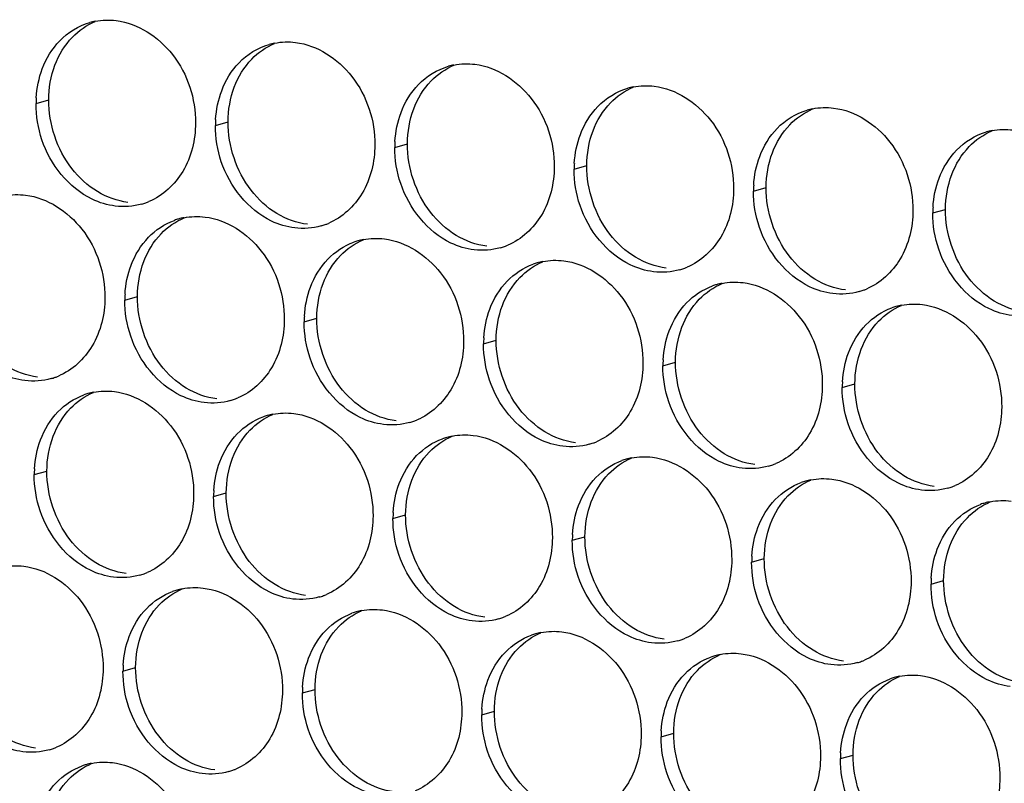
# Paper-space layout '45651_1_3' of a CAD drawing. Header units: millimetres. Extents: x -231 to 594, y 0 to 420.
# Tile 220 of 247: x 129.25 to 137.59, y 273.47 to 279.94. Entities that reach past the tile are written whole.
import ezdxf

# ---------------------------------------------------------------- set-up
doc = ezdxf.new("R2010")
doc.units = ezdxf.units.MM
doc.header["$LTSCALE"] = 32.67
doc.layers.add('02___PRT_ALL_AXES', color=7, linetype='CONTINUOUS')

psp = doc.layouts.new('45651_1_3')

# ---------------------------------------------------------------- linework, layer by layer
at = {"layer": '02___PRT_ALL_AXES', "color": 7, "linetype": 'CONTINUOUS'}
for p, q in [((129.3906, 279.2267), (129.4977, 279.2574)), ((130.9101, 279.0412), (131.0173, 279.0719)), ((132.4297, 278.8557), (132.5369, 278.8864)), ((133.9493, 278.6703), (134.0565, 278.7009)), ((135.4689, 278.4848), (135.5761, 278.5155)), ((136.9885, 278.2993), (137.0957, 278.33)), ((130.1426, 277.5615), (130.2498, 277.5922)), ((131.6622, 277.376), (131.7694, 277.4067)), ((133.1817, 277.1906), (133.2889, 277.2212)), ((134.7013, 277.0051), (134.8085, 277.0358)), ((136.2209, 276.8196), (136.3281, 276.8503)), ((129.375, 276.0818), (129.4822, 276.1125)), ((130.8946, 275.8963), (131.0018, 275.927)), ((132.4142, 275.7108), (132.5214, 275.7415)), ((133.9338, 275.5254), (134.041, 275.556)), ((135.4533, 275.3399), (135.5605, 275.3706)), ((136.9729, 275.1544), (137.0801, 275.1851)), ((130.127, 274.4166), (130.2342, 274.4473)), ((131.6466, 274.2311), (131.7538, 274.2618)), ((133.1662, 274.0457), (133.2734, 274.0763)), ((134.6858, 273.8602), (134.793, 273.8909)), ((136.2054, 273.6747), (136.3126, 273.7054))]:
    psp.add_line(p, q, dxfattribs=at)
at = {"layer": '02___PRT_ALL_AXES', "color": 3, "linetype": 'CONTINUOUS'}
for centre, radius, start, end in [((129.9974, 279.3827), 0.5519, 100.97724, 105.93831), ((131.517, 279.1972), 0.5519, 100.97724, 105.93831), ((133.0365, 279.0117), 0.5519, 100.97724, 105.93831), ((134.5561, 278.8262), 0.5519, 100.97724, 105.93831), ((130.2824, 279.2223), 0.8918, 176.51802, 179.71686), ((136.0757, 278.6407), 0.5519, 100.97724, 105.93831), ((131.802, 279.0368), 0.8918, 176.51802, 179.71686), ((137.5953, 278.4553), 0.5519, 100.97724, 105.93831), ((133.3215, 278.8513), 0.8918, 176.51802, 179.71686), ((134.8411, 278.6659), 0.8918, 176.51802, 179.71686), ((136.3607, 278.4804), 0.8918, 176.51802, 179.71686), ((130.1359, 278.9008), 0.5467, 285.94061, 289.76751), ((130.1354, 278.9021), 0.5481, 289.77289, 292.73686), ((137.8803, 278.2949), 0.8918, 176.51802, 179.71686), ((130.748, 277.7225), 0.5467, 105.94061, 109.76751), ((130.7494, 277.7175), 0.5519, 100.97724, 105.93831), ((131.6555, 278.7154), 0.5467, 285.94061, 289.76751), ((131.6549, 278.7167), 0.5481, 289.77289, 292.73686), ((132.2676, 277.537), 0.5467, 105.94061, 109.76751), ((132.269, 277.532), 0.5519, 100.97724, 105.93831), ((133.1751, 278.5299), 0.5467, 285.94061, 289.76751), ((133.1745, 278.5312), 0.5481, 289.77289, 292.73686), ((133.7886, 277.3465), 0.5519, 100.97724, 105.93831), ((133.7871, 277.3515), 0.5467, 105.94061, 109.76751), ((134.6946, 278.3444), 0.5467, 285.94061, 289.76751), ((134.6941, 278.3457), 0.5481, 289.77289, 292.73686), ((135.3067, 277.1661), 0.5467, 105.94061, 109.76751), ((135.3081, 277.161), 0.5519, 100.97724, 105.93831), ((136.2142, 278.1589), 0.5467, 285.94061, 289.76751), ((136.2137, 278.1602), 0.5481, 289.77289, 292.73686), ((131.0344, 277.5571), 0.8918, 176.51802, 179.71686), ((136.8263, 276.9806), 0.5467, 105.94061, 109.76751), ((136.8277, 276.9756), 0.5519, 100.97724, 105.93831), ((132.554, 277.3716), 0.8918, 176.51802, 179.71686), ((134.0736, 277.1861), 0.8918, 176.51802, 179.71686), ((135.5931, 277.0007), 0.8918, 176.51802, 179.71686), ((129.3683, 277.4211), 0.5467, 285.94061, 289.76751), ((129.3678, 277.4224), 0.5481, 289.77289, 292.73686), ((137.1127, 276.8152), 0.8918, 176.51802, 179.71686), ((129.9804, 276.2428), 0.5467, 105.94061, 109.76751), ((129.9818, 276.2378), 0.5519, 100.97724, 105.93831), ((130.8879, 277.2356), 0.5467, 285.94061, 289.76751), ((130.8874, 277.237), 0.5481, 289.77289, 292.73686), ((131.5, 276.0573), 0.5467, 105.94061, 109.76751), ((131.5014, 276.0523), 0.5519, 100.97724, 105.93831), ((132.407, 277.0515), 0.5481, 289.77289, 292.73686), ((132.4075, 277.0502), 0.5467, 285.94061, 289.76751), ((133.0196, 275.8718), 0.5467, 105.94061, 109.76751), ((133.021, 275.8668), 0.5519, 100.97724, 105.93831), ((133.9271, 276.8647), 0.5467, 285.94061, 289.76751), ((133.9265, 276.866), 0.5481, 289.77289, 292.73686), ((134.5392, 275.6864), 0.5467, 105.94061, 109.76751), ((134.5406, 275.6813), 0.5519, 100.97724, 105.93831), ((130.2668, 276.0774), 0.8918, 176.51802, 179.71686), ((135.4467, 276.6792), 0.5467, 285.94061, 289.76751), ((135.4461, 276.6805), 0.5481, 289.77289, 292.73686), ((136.0588, 275.5009), 0.5467, 105.94061, 109.76751), ((136.0602, 275.4959), 0.5519, 100.97724, 105.93831), ((136.9662, 276.4937), 0.5467, 285.94061, 289.76751), ((136.9657, 276.4951), 0.5481, 289.77289, 292.73686), ((131.7864, 275.8919), 0.8918, 176.51802, 179.71686), ((137.5783, 275.3154), 0.5467, 105.94061, 109.76751), ((137.5797, 275.3104), 0.5519, 100.97724, 105.93831), ((133.306, 275.7064), 0.8918, 176.51802, 179.71686), ((134.8256, 275.521), 0.8918, 176.51802, 179.71686), ((136.3452, 275.3355), 0.8918, 176.51802, 179.71686), ((130.1203, 275.7559), 0.5467, 285.94061, 289.76751), ((130.1198, 275.7573), 0.5481, 289.77289, 292.73686), ((137.8648, 275.15), 0.8918, 176.51802, 179.71686), ((130.7324, 274.5776), 0.5467, 105.94061, 109.76751), ((130.7338, 274.5726), 0.5519, 100.97724, 105.93831), ((131.6399, 275.5705), 0.5467, 285.94061, 289.76751), ((131.6394, 275.5718), 0.5481, 289.77289, 292.73686), ((132.252, 274.3921), 0.5467, 105.94061, 109.76751), ((132.2534, 274.3871), 0.5519, 100.97724, 105.93831), ((133.159, 275.3863), 0.5481, 289.77289, 292.73686), ((133.1595, 275.385), 0.5467, 285.94061, 289.76751), ((133.7716, 274.2067), 0.5467, 105.94061, 109.76751), ((133.773, 274.2016), 0.5519, 100.97724, 105.93831), ((134.6791, 275.1995), 0.5467, 285.94061, 289.76751), ((134.6786, 275.2008), 0.5481, 289.77289, 292.73686), ((135.2912, 274.0212), 0.5467, 105.94061, 109.76751), ((135.2926, 274.0161), 0.5519, 100.97724, 105.93831), ((131.0189, 274.4122), 0.8918, 176.51802, 179.71686), ((136.1987, 275.014), 0.5467, 285.94061, 289.76751), ((136.1982, 275.0154), 0.5481, 289.77289, 292.73686), ((136.8108, 273.8357), 0.5467, 105.94061, 109.76751), ((136.8122, 273.8307), 0.5519, 100.97724, 105.93831), ((132.5384, 274.2267), 0.8918, 176.51802, 179.71686), ((134.058, 274.0413), 0.8918, 176.51802, 179.71686), ((135.5776, 273.8558), 0.8918, 176.51802, 179.71686), ((129.3528, 274.2762), 0.5467, 285.94061, 289.76751), ((129.3523, 274.2776), 0.5481, 289.77289, 292.73686), ((137.0972, 273.6703), 0.8918, 176.51802, 179.71686), ((129.9649, 273.0979), 0.5467, 105.94061, 109.76751), ((129.9663, 273.0929), 0.5519, 100.97724, 105.93831), ((130.8724, 274.0908), 0.5467, 285.94061, 289.76751), ((130.8718, 274.0921), 0.5481, 289.77289, 292.73686)]:
    psp.add_arc(centre, radius, start, end, dxfattribs=at)
for points in [[(129.5911, 279.7585), (129.6601, 279.83), (129.7503, 279.8861), (129.8458, 279.9134)], [(129.8923, 279.9245), (129.9504, 279.9358), (130.011, 279.9377), (130.0698, 279.9305)], [(129.4434, 279.5213), (129.4763, 279.6085), (129.5264, 279.6915), (129.5911, 279.7585)], [(131.1107, 279.573), (131.1797, 279.6445), (131.2699, 279.7006), (131.3654, 279.7279)], [(131.4119, 279.739), (131.47, 279.7503), (131.5306, 279.7522), (131.5894, 279.745)], [(130.963, 279.3358), (130.9958, 279.423), (131.046, 279.506), (131.1107, 279.573)], [(132.9314, 279.5535), (132.9896, 279.5648), (133.0502, 279.5667), (133.109, 279.5595)], [(129.3922, 279.2764), (129.3973, 279.3597), (129.4141, 279.4433), (129.4434, 279.5213)], [(132.6303, 279.3875), (132.6993, 279.459), (132.7894, 279.5151), (132.885, 279.5424)], [(132.4826, 279.1503), (132.5154, 279.2375), (132.5656, 279.3205), (132.6303, 279.3875)], [(134.451, 279.3681), (134.5092, 279.3793), (134.5698, 279.3812), (134.6286, 279.374)], [(130.9118, 279.091), (130.9168, 279.1742), (130.9337, 279.2578), (130.963, 279.3358)], [(134.1499, 279.2021), (134.2189, 279.2735), (134.309, 279.3296), (134.4046, 279.3569)], [(129.4405, 278.9195), (129.4075, 279.0179), (129.39, 279.123), (129.3906, 279.2267)], [(132.4314, 278.9055), (132.4364, 278.9887), (132.4532, 279.0723), (132.4826, 279.1503)], [(134.0022, 278.9649), (134.035, 279.052), (134.0852, 279.1351), (134.1499, 279.2021)], [(135.6694, 279.0166), (135.7385, 279.0881), (135.8286, 279.1442), (135.9241, 279.1715)], [(135.9706, 279.1826), (136.0287, 279.1939), (136.0894, 279.1957), (136.1481, 279.1886)], [(130.9601, 278.7341), (130.927, 278.8324), (130.9096, 278.9375), (130.9101, 279.0412)], [(133.9509, 278.72), (133.956, 278.8032), (133.9728, 278.8868), (134.0022, 278.9649)], [(135.5218, 278.7794), (135.5546, 278.8665), (135.6047, 278.9496), (135.6694, 279.0166)], [(137.189, 278.8311), (137.2581, 278.9026), (137.3482, 278.9587), (137.4437, 278.986)], [(137.4902, 278.9971), (137.5483, 279.0084), (137.609, 279.0103), (137.6677, 279.0031)], [(132.4796, 278.5486), (132.4466, 278.6469), (132.4292, 278.752), (132.4297, 278.8557)], [(137.0414, 278.5939), (137.0742, 278.6811), (137.1243, 278.7641), (137.189, 278.8311)], [(135.4705, 278.5345), (135.4756, 278.6178), (135.4924, 278.7013), (135.5218, 278.7794)], [(133.9992, 278.3631), (133.9662, 278.4614), (133.9488, 278.5665), (133.9493, 278.6703)], [(136.9901, 278.3491), (136.9952, 278.4323), (137.012, 278.5159), (137.0414, 278.5939)], [(135.5188, 278.1776), (135.4858, 278.276), (135.4684, 278.3811), (135.4689, 278.4848)], [(129.1247, 278.4448), (129.1828, 278.4561), (129.2435, 278.4579), (129.3022, 278.4508)], [(130.286, 278.3751), (130.214, 278.3546), (130.1364, 278.349), (130.062, 278.358)], [(137.0384, 277.9922), (137.0054, 278.0905), (136.988, 278.1956), (136.9885, 278.2993)], [(130.3431, 278.0933), (130.404, 278.1563), (130.4807, 278.2074), (130.5631, 278.237)], [(130.6443, 278.2593), (130.7024, 278.2706), (130.7631, 278.2725), (130.8218, 278.2653)], [(131.8056, 278.1897), (131.7336, 278.1691), (131.656, 278.1635), (131.5816, 278.1726)], [(130.1955, 277.8561), (130.2283, 277.9433), (130.2784, 278.0263), (130.3431, 278.0933)], [(131.8627, 277.9078), (131.9236, 277.9708), (132.0003, 278.0219), (132.0827, 278.0515)], [(132.1639, 278.0738), (132.222, 278.0851), (132.2826, 278.087), (132.3414, 278.0798)], [(133.3252, 278.0042), (133.2532, 277.9836), (133.1755, 277.978), (133.1012, 277.9871)], [(131.7151, 277.6706), (131.7479, 277.7578), (131.798, 277.8408), (131.8627, 277.9078)], [(133.6835, 277.8884), (133.7416, 277.8996), (133.8022, 277.9015), (133.861, 277.8943)], [(130.1442, 277.6113), (130.1493, 277.6945), (130.1661, 277.7781), (130.1955, 277.8561)], [(133.3823, 277.7224), (133.4431, 277.7853), (133.5198, 277.8364), (133.6022, 277.866)], [(134.8448, 277.8187), (134.7728, 277.7981), (134.6951, 277.7925), (134.6208, 277.8016)], [(133.2346, 277.4852), (133.2674, 277.5723), (133.3176, 277.6554), (133.3823, 277.7224)], [(135.203, 277.7029), (135.2612, 277.7142), (135.3218, 277.716), (135.3806, 277.7089)], [(131.6638, 277.4258), (131.6689, 277.509), (131.6857, 277.5926), (131.7151, 277.6706)], [(134.9019, 277.5369), (134.9627, 277.5999), (135.0394, 277.6509), (135.1218, 277.6806)], [(136.3644, 277.6332), (136.2924, 277.6127), (136.2147, 277.6071), (136.1404, 277.6161)], [(130.1925, 277.2544), (130.1595, 277.3527), (130.1421, 277.4578), (130.1426, 277.5615)], [(133.1834, 277.2403), (133.1884, 277.3235), (133.2053, 277.4071), (133.2346, 277.4852)], [(134.7542, 277.2997), (134.787, 277.3868), (134.8372, 277.4699), (134.9019, 277.5369)], [(136.4215, 277.3514), (136.4823, 277.4144), (136.559, 277.4655), (136.6414, 277.4951)], [(136.7226, 277.5174), (136.7808, 277.5287), (136.8414, 277.5306), (136.9002, 277.5234)], [(131.7121, 277.0689), (131.6791, 277.1672), (131.6616, 277.2723), (131.6622, 277.376)], [(134.703, 277.0548), (134.708, 277.1381), (134.7248, 277.2216), (134.7542, 277.2997)], [(136.2738, 277.1142), (136.3066, 277.2014), (136.3568, 277.2844), (136.4215, 277.3514)], [(133.2317, 276.8834), (133.1987, 276.9817), (133.1812, 277.0868), (133.1817, 277.1906)], [(136.2225, 276.8694), (136.2276, 276.9526), (136.2444, 277.0362), (136.2738, 277.1142)], [(134.7512, 276.6979), (134.7182, 276.7963), (134.7008, 276.9014), (134.7013, 277.0051)], [(129.5185, 276.8954), (129.4465, 276.8749), (129.3688, 276.8693), (129.2945, 276.8783)], [(136.2708, 276.5125), (136.2378, 276.6108), (136.2204, 276.7159), (136.2209, 276.8196)], [(129.5756, 276.6136), (129.6364, 276.6766), (129.7131, 276.7277), (129.7955, 276.7573)], [(129.8767, 276.7796), (129.9349, 276.7909), (129.9955, 276.7928), (130.0543, 276.7856)], [(131.0381, 276.71), (130.9661, 276.6894), (130.8884, 276.6838), (130.8141, 276.6928)], [(129.4279, 276.3764), (129.4607, 276.4636), (129.5109, 276.5466), (129.5756, 276.6136)], [(131.0952, 276.4281), (131.156, 276.4911), (131.2327, 276.5422), (131.3151, 276.5718)], [(131.3963, 276.5941), (131.4544, 276.6054), (131.5151, 276.6073), (131.5738, 276.6001)], [(132.5576, 276.5245), (132.4856, 276.5039), (132.408, 276.4983), (132.3336, 276.5074)], [(129.3766, 276.1316), (129.3817, 276.2148), (129.3985, 276.2984), (129.4279, 276.3764)], [(130.9475, 276.1909), (130.9803, 276.2781), (131.0304, 276.3611), (131.0952, 276.4281)], [(132.6147, 276.2426), (132.6756, 276.3056), (132.7523, 276.3567), (132.8347, 276.3863)], [(132.9159, 276.4086), (132.974, 276.4199), (133.0347, 276.4218), (133.0934, 276.4146)], [(134.0772, 276.339), (134.0052, 276.3184), (133.9276, 276.3128), (133.8532, 276.3219)], [(132.4671, 276.0054), (132.4999, 276.0926), (132.55, 276.1757), (132.6147, 276.2426)], [(134.4355, 276.2232), (134.4936, 276.2344), (134.5542, 276.2363), (134.613, 276.2292)], [(130.8962, 275.9461), (130.9013, 276.0293), (130.9181, 276.1129), (130.9475, 276.1909)], [(134.1343, 276.0572), (134.1952, 276.1202), (134.2719, 276.1712), (134.3543, 276.2009)], [(135.5968, 276.1535), (135.5248, 276.133), (135.4471, 276.1273), (135.3728, 276.1364)], [(129.4249, 275.7746), (129.3919, 275.873), (129.3745, 275.9781), (129.375, 276.0818)], [(133.9867, 275.82), (134.0195, 275.9071), (134.0696, 275.9902), (134.1343, 276.0572)], [(135.9551, 276.0377), (136.0132, 276.049), (136.0738, 276.0509), (136.1326, 276.0437)], [(132.4158, 275.7606), (132.4209, 275.8438), (132.4377, 275.9274), (132.4671, 276.0054)], [(135.6539, 275.8717), (135.7147, 275.9347), (135.7914, 275.9858), (135.8739, 276.0154)], [(137.1164, 275.9681), (137.0444, 275.9475), (136.9667, 275.9419), (136.8924, 275.9509)], [(130.9445, 275.5892), (130.9115, 275.6875), (130.8941, 275.7926), (130.8946, 275.8963)], [(133.9354, 275.5751), (133.9405, 275.6584), (133.9573, 275.7419), (133.9867, 275.82)], [(135.5062, 275.6345), (135.5391, 275.7217), (135.5892, 275.8047), (135.6539, 275.8717)], [(137.1735, 275.6862), (137.2343, 275.7492), (137.311, 275.8003), (137.3934, 275.8299)], [(137.4747, 275.8522), (137.5328, 275.8635), (137.5934, 275.8654), (137.6522, 275.8582)], [(132.4641, 275.4037), (132.4311, 275.502), (132.4137, 275.6071), (132.4142, 275.7108)], [(135.455, 275.3897), (135.46, 275.4729), (135.4769, 275.5565), (135.5062, 275.6345)], [(137.0258, 275.449), (137.0586, 275.5362), (137.1088, 275.6192), (137.1735, 275.6862)], [(133.9837, 275.2182), (133.9507, 275.3166), (133.9332, 275.4216), (133.9338, 275.5254)], [(136.9746, 275.2042), (136.9796, 275.2874), (136.9964, 275.371), (137.0258, 275.449)], [(129.1092, 275.2999), (129.1673, 275.3112), (129.2279, 275.3131), (129.2867, 275.3059)], [(135.5033, 275.0327), (135.4703, 275.1311), (135.4528, 275.2362), (135.4533, 275.3399)], [(130.2705, 275.2303), (130.1985, 275.2097), (130.1208, 275.2041), (130.0465, 275.2131)], [(130.6288, 275.1144), (130.6869, 275.1257), (130.7475, 275.1276), (130.8063, 275.1204)], [(137.0229, 274.8473), (136.9898, 274.9456), (136.9724, 275.0507), (136.9729, 275.1544)], [(130.3276, 274.9484), (130.3884, 275.0114), (130.4651, 275.0625), (130.5475, 275.0921)], [(131.7901, 275.0448), (131.7181, 275.0242), (131.6404, 275.0186), (131.5661, 275.0277)], [(130.1799, 274.7112), (130.2127, 274.7984), (130.2629, 274.8814), (130.3276, 274.9484)], [(131.8472, 274.7629), (131.908, 274.8259), (131.9847, 274.877), (132.0671, 274.9066)], [(132.1483, 274.9289), (132.2065, 274.9402), (132.2671, 274.9421), (132.3259, 274.9349)], [(133.3097, 274.8593), (133.2377, 274.8387), (133.16, 274.8331), (133.0857, 274.8422)], [(130.1287, 274.4664), (130.1337, 274.5496), (130.1505, 274.6332), (130.1799, 274.7112)], [(131.6995, 274.5257), (131.7323, 274.6129), (131.7825, 274.6959), (131.8472, 274.7629)], [(133.3668, 274.5775), (133.4276, 274.6405), (133.5043, 274.6915), (133.5867, 274.7211)], [(133.6679, 274.7435), (133.726, 274.7547), (133.7867, 274.7566), (133.8455, 274.7495)], [(134.8292, 274.6738), (134.7572, 274.6533), (134.6796, 274.6476), (134.6052, 274.6567)], [(133.2191, 274.3403), (133.2519, 274.4274), (133.3021, 274.5105), (133.3668, 274.5775)], [(135.1875, 274.558), (135.2456, 274.5693), (135.3063, 274.5711), (135.365, 274.564)], [(131.6482, 274.2809), (131.6533, 274.3641), (131.6701, 274.4477), (131.6995, 274.5257)], [(134.8863, 274.392), (134.9472, 274.455), (135.0239, 274.5061), (135.1063, 274.5357)], [(136.3488, 274.4883), (136.2768, 274.4678), (136.1992, 274.4622), (136.1248, 274.4712)], [(130.177, 274.1095), (130.1439, 274.2078), (130.1265, 274.3129), (130.127, 274.4166)], [(134.7387, 274.1548), (134.7715, 274.242), (134.8216, 274.325), (134.8863, 274.392)], [(136.7071, 274.3725), (136.7652, 274.3838), (136.8258, 274.3857), (136.8846, 274.3785)], [(133.1678, 274.0954), (133.1729, 274.1787), (133.1897, 274.2622), (133.2191, 274.3403)], [(136.4059, 274.2065), (136.4668, 274.2695), (136.5435, 274.3206), (136.6259, 274.3502)], [(131.6965, 273.924), (131.6635, 274.0223), (131.6461, 274.1274), (131.6466, 274.2311)], [(134.6874, 273.9099), (134.6925, 273.9932), (134.7093, 274.0767), (134.7387, 274.1548)], [(136.2583, 273.9693), (136.2911, 274.0565), (136.3412, 274.1395), (136.4059, 274.2065)], [(133.2161, 273.7385), (133.1831, 273.8368), (133.1657, 273.9419), (133.1662, 274.0457)], [(136.207, 273.7245), (136.2121, 273.8077), (136.2289, 273.8913), (136.2583, 273.9693)], [(134.7357, 273.553), (134.7027, 273.6514), (134.6853, 273.7565), (134.6858, 273.8602)], [(129.5029, 273.7505), (129.4309, 273.73), (129.3533, 273.7244), (129.2789, 273.7334)], [(129.8612, 273.6347), (129.9193, 273.646), (129.9799, 273.6479), (130.0387, 273.6407)], [(136.2553, 273.3676), (136.2223, 273.4659), (136.2049, 273.571), (136.2054, 273.6747)], [(129.56, 273.4687), (129.6209, 273.5317), (129.6976, 273.5828), (129.78, 273.6124)], [(131.0225, 273.5651), (130.9505, 273.5445), (130.8728, 273.5389), (130.7985, 273.548)], [(129.4124, 273.2315), (129.4452, 273.3187), (129.4953, 273.4017), (129.56, 273.4687)]]:
    psp.add_open_spline(points, degree=3, dxfattribs=at)
at = {"layer": '02___PRT_ALL_AXES', "color": 7, "linetype": 'CONTINUOUS'}
for points in [[(129.6983, 279.7892), (129.7527, 279.8455), (129.8196, 279.8923), (129.8918, 279.9226)], [(129.5506, 279.552), (129.5835, 279.6391), (129.6336, 279.7222), (129.6983, 279.7892)], [(131.2179, 279.6037), (131.2723, 279.66), (131.3392, 279.7068), (131.4114, 279.7371)], [(129.4977, 279.2574), (129.4982, 279.3571), (129.5155, 279.4586), (129.5506, 279.552)], [(131.0702, 279.3665), (131.103, 279.4537), (131.1532, 279.5367), (131.2179, 279.6037)], [(132.7375, 279.4182), (132.7919, 279.4746), (132.8587, 279.5213), (132.931, 279.5516)], [(132.5898, 279.181), (132.6226, 279.2682), (132.6728, 279.3512), (132.7375, 279.4182)], [(131.0173, 279.0719), (131.0178, 279.1717), (131.0351, 279.2731), (131.0702, 279.3665)], [(134.2571, 279.2327), (134.3115, 279.2891), (134.3783, 279.3359), (134.4506, 279.3661)], [(129.6928, 278.6773), (129.568, 278.8386), (129.4967, 279.0534), (129.4977, 279.2574)], [(134.1094, 278.9955), (134.1422, 279.0827), (134.1924, 279.1657), (134.2571, 279.2327)], [(132.5369, 278.8864), (132.5374, 278.9862), (132.5547, 279.0876), (132.5898, 279.181)], [(135.7766, 279.0473), (135.8311, 279.1036), (135.8979, 279.1504), (135.9702, 279.1807)], [(131.2124, 278.4918), (131.0876, 278.6532), (131.0163, 278.8679), (131.0173, 279.0719)], [(135.629, 278.8101), (135.6618, 278.8972), (135.7119, 278.9803), (135.7766, 279.0473)], [(134.0565, 278.7009), (134.057, 278.8007), (134.0742, 278.9022), (134.1094, 278.9955)], [(137.2962, 278.8618), (137.3507, 278.9181), (137.4175, 278.9649), (137.4898, 278.9952)], [(132.732, 278.3063), (132.6072, 278.4677), (132.5359, 278.6824), (132.5369, 278.8864)], [(135.5761, 278.5155), (135.5766, 278.6152), (135.5938, 278.7167), (135.629, 278.8101)], [(137.1486, 278.6246), (137.1814, 278.7117), (137.2315, 278.7948), (137.2962, 278.8618)], [(129.9111, 278.4801), (129.8272, 278.5309), (129.7528, 278.5997), (129.6928, 278.6773)], [(134.2516, 278.1209), (134.1268, 278.2822), (134.0555, 278.4969), (134.0565, 278.7009)], [(137.0957, 278.33), (137.0962, 278.4298), (137.1134, 278.5312), (137.1486, 278.6246)], [(130.1692, 278.3887), (130.0786, 278.3998), (129.9892, 278.4328), (129.9111, 278.4801)], [(131.4307, 278.2946), (131.3468, 278.3454), (131.2724, 278.4142), (131.2124, 278.4918)], [(135.7711, 277.9354), (135.6463, 278.0967), (135.5751, 278.3115), (135.5761, 278.5155)], [(132.9502, 278.1092), (132.8664, 278.16), (132.792, 278.2288), (132.732, 278.3063)], [(137.2907, 277.7499), (137.1659, 277.9113), (137.0947, 278.126), (137.0957, 278.33)], [(130.4503, 278.124), (130.5048, 278.1803), (130.5716, 278.2271), (130.6439, 278.2574)], [(131.6888, 278.2032), (131.5982, 278.2143), (131.5087, 278.2473), (131.4307, 278.2946)], [(130.3027, 277.8868), (130.3355, 277.9739), (130.3856, 278.057), (130.4503, 278.124)], [(131.9699, 277.9385), (132.0243, 277.9949), (132.0912, 278.0416), (132.1634, 278.0719)], [(133.2084, 278.0178), (133.1178, 278.0288), (133.0283, 278.0619), (132.9502, 278.1092)], [(134.4698, 277.9237), (134.386, 277.9745), (134.3115, 278.0433), (134.2516, 278.1209)], [(130.2498, 277.5922), (130.2503, 277.692), (130.2675, 277.7934), (130.3027, 277.8868)], [(131.8222, 277.7013), (131.8551, 277.7885), (131.9052, 277.8715), (131.9699, 277.9385)], [(133.4895, 277.753), (133.5439, 277.8094), (133.6108, 277.8562), (133.683, 277.8864)], [(134.728, 277.8323), (134.6374, 277.8433), (134.5479, 277.8764), (134.4698, 277.9237)], [(135.9894, 277.7382), (135.9056, 277.789), (135.8311, 277.8578), (135.7711, 277.9354)], [(133.3418, 277.5158), (133.3746, 277.603), (133.4248, 277.686), (133.4895, 277.753)], [(136.2476, 277.6468), (136.157, 277.6579), (136.0675, 277.6909), (135.9894, 277.7382)], [(137.509, 277.5527), (137.4251, 277.6035), (137.3507, 277.6723), (137.2907, 277.7499)], [(131.7694, 277.4067), (131.7698, 277.5065), (131.7871, 277.6079), (131.8222, 277.7013)], [(135.0091, 277.5676), (135.0635, 277.6239), (135.1303, 277.6707), (135.2026, 277.701)], [(130.4448, 277.0121), (130.32, 277.1735), (130.2488, 277.3882), (130.2498, 277.5922)], [(134.8614, 277.3304), (134.8942, 277.4175), (134.9444, 277.5006), (135.0091, 277.5676)], [(137.7672, 277.4613), (137.6765, 277.4724), (137.5871, 277.5054), (137.509, 277.5527)], [(133.2889, 277.2212), (133.2894, 277.321), (133.3067, 277.4225), (133.3418, 277.5158)], [(136.5287, 277.3821), (136.5831, 277.4384), (136.6499, 277.4852), (136.7222, 277.5155)], [(131.9644, 276.8266), (131.8396, 276.988), (131.7683, 277.2027), (131.7694, 277.4067)], [(136.381, 277.1449), (136.4138, 277.232), (136.464, 277.3151), (136.5287, 277.3821)], [(134.8085, 277.0358), (134.809, 277.1355), (134.8263, 277.237), (134.8614, 277.3304)], [(133.484, 276.6411), (133.3592, 276.8025), (133.2879, 277.0172), (133.2889, 277.2212)], [(136.3281, 276.8503), (136.3286, 276.95), (136.3459, 277.0515), (136.381, 277.1449)], [(129.4017, 276.909), (129.3111, 276.9201), (129.2216, 276.9531), (129.1435, 277.0004)], [(130.6631, 276.8149), (130.5792, 276.8657), (130.5048, 276.9345), (130.4448, 277.0121)], [(135.0036, 276.4557), (134.8788, 276.617), (134.8075, 276.8318), (134.8085, 277.0358)], [(130.9213, 276.7235), (130.8306, 276.7346), (130.7412, 276.7676), (130.6631, 276.8149)], [(132.1827, 276.6294), (132.0988, 276.6802), (132.0244, 276.7491), (131.9644, 276.8266)], [(136.5232, 276.2702), (136.3984, 276.4316), (136.3271, 276.6463), (136.3281, 276.8503)], [(129.6828, 276.6443), (129.7372, 276.7006), (129.804, 276.7474), (129.8763, 276.7777)], [(129.5351, 276.4071), (129.5679, 276.4942), (129.6181, 276.5773), (129.6828, 276.6443)], [(132.4408, 276.5381), (132.3502, 276.5491), (132.2608, 276.5821), (132.1827, 276.6294)], [(133.7023, 276.444), (133.6184, 276.4948), (133.544, 276.5636), (133.484, 276.6411)], [(131.2023, 276.4588), (131.2568, 276.5152), (131.3236, 276.5619), (131.3959, 276.5922)], [(129.4822, 276.1125), (129.4827, 276.2122), (129.5, 276.3137), (129.5351, 276.4071)], [(131.0547, 276.2216), (131.0875, 276.3088), (131.1376, 276.3918), (131.2023, 276.4588)], [(132.7219, 276.2733), (132.7764, 276.3297), (132.8432, 276.3765), (132.9155, 276.4067)], [(133.9604, 276.3526), (133.8698, 276.3636), (133.7803, 276.3967), (133.7023, 276.444)], [(135.2218, 276.2585), (135.138, 276.3093), (135.0636, 276.3781), (135.0036, 276.4557)], [(131.0018, 275.927), (131.0023, 276.0268), (131.0195, 276.1282), (131.0547, 276.2216)], [(132.5743, 276.0361), (132.6071, 276.1233), (132.6572, 276.2063), (132.7219, 276.2733)], [(134.2415, 276.0878), (134.2959, 276.1442), (134.3628, 276.191), (134.435, 276.2213)], [(135.48, 276.1671), (135.3894, 276.1782), (135.2999, 276.2112), (135.2218, 276.2585)], [(136.7414, 276.073), (136.6576, 276.1238), (136.5832, 276.1926), (136.5232, 276.2702)], [(129.6773, 275.5324), (129.5525, 275.6938), (129.4812, 275.9085), (129.4822, 276.1125)], [(134.0939, 275.8506), (134.1267, 275.9378), (134.1768, 276.0209), (134.2415, 276.0878)], [(136.9996, 275.9816), (136.909, 275.9927), (136.8195, 276.0257), (136.7414, 276.073)], [(132.5214, 275.7415), (132.5219, 275.8413), (132.5391, 275.9428), (132.5743, 276.0361)], [(135.7611, 275.9024), (135.8155, 275.9587), (135.8824, 276.0055), (135.9546, 276.0358)], [(131.1969, 275.3469), (131.072, 275.5083), (131.0008, 275.723), (131.0018, 275.927)], [(135.6134, 275.6652), (135.6462, 275.7523), (135.6964, 275.8354), (135.7611, 275.9024)], [(134.041, 275.556), (134.0415, 275.6558), (134.0587, 275.7573), (134.0939, 275.8506)], [(137.2807, 275.7169), (137.3351, 275.7733), (137.4019, 275.82), (137.4742, 275.8503)], [(132.7164, 275.1614), (132.5916, 275.3228), (132.5204, 275.5375), (132.5214, 275.7415)], [(137.133, 275.4797), (137.1658, 275.5669), (137.216, 275.6499), (137.2807, 275.7169)], [(135.5605, 275.3706), (135.561, 275.4703), (135.5783, 275.5718), (135.6134, 275.6652)], [(134.236, 274.976), (134.1112, 275.1373), (134.0399, 275.352), (134.041, 275.556)], [(129.8955, 275.3352), (129.8117, 275.386), (129.7373, 275.4548), (129.6773, 275.5324)], [(137.0801, 275.1851), (137.0806, 275.2849), (137.0979, 275.3863), (137.133, 275.4797)], [(130.1537, 275.2438), (130.0631, 275.2549), (129.9736, 275.2879), (129.8955, 275.3352)], [(131.4151, 275.1497), (131.3313, 275.2005), (131.2568, 275.2694), (131.1969, 275.3469)], [(135.7556, 274.7905), (135.6308, 274.9519), (135.5595, 275.1666), (135.5605, 275.3706)], [(131.6733, 275.0583), (131.5827, 275.0694), (131.4932, 275.1024), (131.4151, 275.1497)], [(132.9347, 274.9643), (132.8508, 275.0151), (132.7764, 275.0839), (132.7164, 275.1614)], [(137.2752, 274.605), (137.1504, 274.7664), (137.0791, 274.9811), (137.0801, 275.1851)], [(130.4348, 274.9791), (130.4892, 275.0355), (130.556, 275.0822), (130.6283, 275.1125)], [(130.2871, 274.7419), (130.3199, 274.8291), (130.3701, 274.9121), (130.4348, 274.9791)], [(133.1929, 274.8729), (133.1022, 274.8839), (133.0128, 274.917), (132.9347, 274.9643)], [(134.4543, 274.7788), (134.3704, 274.8296), (134.296, 274.8984), (134.236, 274.976)], [(131.9544, 274.7936), (132.0088, 274.85), (132.0756, 274.8967), (132.1479, 274.927)], [(131.8067, 274.5564), (131.8395, 274.6436), (131.8897, 274.7266), (131.9544, 274.7936)], [(130.2342, 274.4473), (130.2347, 274.5471), (130.252, 274.6485), (130.2871, 274.7419)], [(133.474, 274.6081), (133.5284, 274.6645), (133.5952, 274.7113), (133.6675, 274.7416)], [(134.7124, 274.6874), (134.6218, 274.6985), (134.5324, 274.7315), (134.4543, 274.7788)], [(135.9739, 274.5933), (135.89, 274.6441), (135.8156, 274.7129), (135.7556, 274.7905)], [(131.7538, 274.2618), (131.7543, 274.3616), (131.7716, 274.463), (131.8067, 274.5564)], [(133.3263, 274.3709), (133.3591, 274.4581), (133.4093, 274.5411), (133.474, 274.6081)], [(134.9935, 274.4227), (135.048, 274.479), (135.1148, 274.5258), (135.1871, 274.5561)], [(136.232, 274.5019), (136.1414, 274.513), (136.0519, 274.546), (135.9739, 274.5933)], [(137.4935, 274.4078), (137.4096, 274.4586), (137.3352, 274.5275), (137.2752, 274.605)], [(130.4293, 273.8672), (130.3045, 274.0286), (130.2332, 274.2433), (130.2342, 274.4473)], [(134.8459, 274.1855), (134.8787, 274.2726), (134.9288, 274.3557), (134.9935, 274.4227)], [(137.7516, 274.3164), (137.661, 274.3275), (137.5715, 274.3605), (137.4935, 274.4078)], [(133.2734, 274.0763), (133.2739, 274.1761), (133.2911, 274.2776), (133.3263, 274.3709)], [(136.5131, 274.2372), (136.5676, 274.2935), (136.6344, 274.3403), (136.7066, 274.3706)], [(131.9489, 273.6817), (131.8241, 273.8431), (131.7528, 274.0578), (131.7538, 274.2618)], [(136.3655, 274), (136.3983, 274.0872), (136.4484, 274.1702), (136.5131, 274.2372)], [(134.793, 273.8909), (134.7935, 273.9906), (134.8107, 274.0921), (134.8459, 274.1855)], [(133.4685, 273.4963), (133.3436, 273.6576), (133.2724, 273.8723), (133.2734, 274.0763)], [(136.3126, 273.7054), (136.3131, 273.8052), (136.3303, 273.9066), (136.3655, 274)], [(134.988, 273.3108), (134.8632, 273.4721), (134.792, 273.6869), (134.793, 273.8909)], [(129.3861, 273.7641), (129.2955, 273.7752), (129.206, 273.8082), (129.128, 273.8555)], [(130.6476, 273.67), (130.5637, 273.7208), (130.4893, 273.7897), (130.4293, 273.8672)], [(129.6672, 273.4994), (129.7217, 273.5557), (129.7885, 273.6025), (129.8607, 273.6328)], [(130.9057, 273.5786), (130.8151, 273.5897), (130.7256, 273.6227), (130.6476, 273.67)], [(132.1671, 273.4846), (132.0833, 273.5354), (132.0089, 273.6042), (131.9489, 273.6817)], [(136.5076, 273.1253), (136.3828, 273.2867), (136.3116, 273.5014), (136.3126, 273.7054)], [(129.5196, 273.2622), (129.5524, 273.3494), (129.6025, 273.4324), (129.6672, 273.4994)], [(132.4253, 273.3932), (132.3347, 273.4042), (132.2452, 273.4373), (132.1671, 273.4846)], [(133.6867, 273.2991), (133.6029, 273.3499), (133.5284, 273.4187), (133.4685, 273.4963)]]:
    psp.add_open_spline(points, degree=3, dxfattribs=at)
at = {"layer": '02___PRT_ALL_AXES', "color": 3, "linetype": 'CONTINUOUS'}
for points, knots in [([(130.0698, 279.9305), (130.2541, 279.908), (130.6175, 279.6669), (130.7423, 279.2658), (130.7413, 279.0618)], [0, 0, 0, 0, 0.476473, 1, 1, 1, 1]), ([(131.5894, 279.745), (131.7737, 279.7225), (132.1371, 279.4814), (132.2619, 279.0803), (132.2609, 278.8763)], [0, 0, 0, 0, 0.476473, 1, 1, 1, 1]), ([(133.109, 279.5595), (133.2933, 279.537), (133.6567, 279.2959), (133.7815, 278.8949), (133.7805, 278.6909)], [0, 0, 0, 0, 0.476473, 1, 1, 1, 1]), ([(134.6286, 279.374), (134.8129, 279.3516), (135.1762, 279.1104), (135.3011, 278.7094), (135.3, 278.5054)], [0, 0, 0, 0, 0.476473, 1, 1, 1, 1]), ([(136.1481, 279.1886), (136.3324, 279.1661), (136.6958, 278.925), (136.8206, 278.5239), (136.8196, 278.3199)], [0, 0, 0, 0, 0.476473, 1, 1, 1, 1]), ([(130.7413, 279.0618), (130.7406, 278.9205), (130.6776, 278.6443), (130.4651, 278.446), (130.3472, 278.3966)], [0, 0, 0, 0, 0.525086, 1, 1, 1, 1]), ([(130.062, 278.358), (129.9945, 278.3663), (129.7141, 278.4501), (129.5104, 278.7111), (129.4405, 278.9195)], [0, 0, 0, 0, 0.236458, 1, 1, 1, 1]), ([(132.2609, 278.8763), (132.2602, 278.735), (132.1972, 278.4588), (131.9847, 278.2605), (131.8668, 278.2111)], [0, 0, 0, 0, 0.525086, 1, 1, 1, 1]), ([(131.5816, 278.1726), (131.514, 278.1808), (131.2337, 278.2647), (131.03, 278.5257), (130.9601, 278.7341)], [0, 0, 0, 0, 0.236458, 1, 1, 1, 1]), ([(133.7805, 278.6909), (133.7798, 278.5496), (133.7168, 278.2734), (133.5042, 278.075), (133.3864, 278.0257)], [0, 0, 0, 0, 0.525086, 1, 1, 1, 1]), ([(133.1012, 277.9871), (133.0336, 277.9953), (132.7533, 278.0792), (132.5496, 278.3402), (132.4796, 278.5486)], [0, 0, 0, 0, 0.236458, 1, 1, 1, 1]), ([(135.3, 278.5054), (135.2993, 278.3641), (135.2364, 278.0879), (135.0238, 277.8896), (134.906, 277.8402)], [0, 0, 0, 0, 0.525086, 1, 1, 1, 1]), ([(129.3022, 278.4508), (129.4865, 278.4283), (129.8499, 278.1872), (129.9747, 277.7861), (129.9737, 277.5821)], [0, 0, 0, 0, 0.476473, 1, 1, 1, 1]), ([(134.6208, 277.8016), (134.5532, 277.8099), (134.2728, 277.8937), (134.0692, 278.1547), (133.9992, 278.3631)], [0, 0, 0, 0, 0.236458, 1, 1, 1, 1]), ([(136.8196, 278.3199), (136.8189, 278.1786), (136.7559, 277.9024), (136.5434, 277.7041), (136.4255, 277.6547)], [0, 0, 0, 0, 0.525086, 1, 1, 1, 1]), ([(130.8218, 278.2653), (131.0061, 278.2428), (131.3695, 278.0017), (131.4943, 277.6006), (131.4933, 277.3966)], [0, 0, 0, 0, 0.476473, 1, 1, 1, 1]), ([(136.1404, 277.6161), (136.0728, 277.6244), (135.7924, 277.7082), (135.5888, 277.9692), (135.5188, 278.1776)], [0, 0, 0, 0, 0.236458, 1, 1, 1, 1]), ([(132.3414, 278.0798), (132.5257, 278.0573), (132.8891, 277.8162), (133.0139, 277.4152), (133.0129, 277.2112)], [0, 0, 0, 0, 0.476473, 1, 1, 1, 1]), ([(137.66, 277.4306), (137.5924, 277.4389), (137.312, 277.5227), (137.1083, 277.7838), (137.0384, 277.9922)], [0, 0, 0, 0, 0.236458, 1, 1, 1, 1]), ([(133.861, 277.8943), (134.0453, 277.8718), (134.4087, 277.6307), (134.5335, 277.2297), (134.5325, 277.0257)], [0, 0, 0, 0, 0.476473, 1, 1, 1, 1]), ([(135.3806, 277.7089), (135.5649, 277.6864), (135.9283, 277.4453), (136.0531, 277.0442), (136.0521, 276.8402)], [0, 0, 0, 0, 0.476473, 1, 1, 1, 1]), ([(129.9737, 277.5821), (129.973, 277.4408), (129.91, 277.1646), (129.6975, 276.9663), (129.5796, 276.9169)], [0, 0, 0, 0, 0.525086, 1, 1, 1, 1]), ([(136.9002, 277.5234), (137.0845, 277.5009), (137.4478, 277.2598), (137.5727, 276.8587), (137.5716, 276.6547)], [0, 0, 0, 0, 0.476473, 1, 1, 1, 1]), ([(129.2945, 276.8783), (129.2269, 276.8866), (128.9465, 276.9704), (128.7429, 277.2314), (128.6729, 277.4398)], [0, 0, 0, 0, 0.236458, 1, 1, 1, 1]), ([(131.4933, 277.3966), (131.4926, 277.2553), (131.4296, 276.9791), (131.2171, 276.7808), (131.0992, 276.7314)], [0, 0, 0, 0, 0.525086, 1, 1, 1, 1]), ([(130.8141, 276.6928), (130.7465, 276.7011), (130.4661, 276.7849), (130.2624, 277.046), (130.1925, 277.2544)], [0, 0, 0, 0, 0.236458, 1, 1, 1, 1]), ([(133.0129, 277.2112), (133.0122, 277.0699), (132.9492, 276.7937), (132.7367, 276.5953), (132.6188, 276.546)], [0, 0, 0, 0, 0.525086, 1, 1, 1, 1]), ([(132.3336, 276.5074), (132.2661, 276.5156), (131.9857, 276.5995), (131.782, 276.8605), (131.7121, 277.0689)], [0, 0, 0, 0, 0.236458, 1, 1, 1, 1]), ([(134.5325, 277.0257), (134.5318, 276.8844), (134.4688, 276.6082), (134.2563, 276.4099), (134.1384, 276.3605)], [0, 0, 0, 0, 0.525086, 1, 1, 1, 1]), ([(133.8532, 276.3219), (133.7856, 276.3301), (133.5053, 276.414), (133.3016, 276.675), (133.2317, 276.8834)], [0, 0, 0, 0, 0.236458, 1, 1, 1, 1]), ([(136.0521, 276.8402), (136.0514, 276.6989), (135.9884, 276.4227), (135.7759, 276.2244), (135.658, 276.175)], [0, 0, 0, 0, 0.525086, 1, 1, 1, 1]), ([(130.0543, 276.7856), (130.2386, 276.7631), (130.6019, 276.522), (130.7268, 276.1209), (130.7257, 275.9169)], [0, 0, 0, 0, 0.476473, 1, 1, 1, 1]), ([(135.3728, 276.1364), (135.3052, 276.1447), (135.0249, 276.2285), (134.8212, 276.4895), (134.7512, 276.6979)], [0, 0, 0, 0, 0.236458, 1, 1, 1, 1]), ([(137.5716, 276.6547), (137.571, 276.5134), (137.508, 276.2372), (137.2954, 276.0389), (137.1776, 275.9895)], [0, 0, 0, 0, 0.525086, 1, 1, 1, 1]), ([(131.5738, 276.6001), (131.7581, 276.5776), (132.1215, 276.3365), (132.2463, 275.9355), (132.2453, 275.7315)], [0, 0, 0, 0, 0.476473, 1, 1, 1, 1]), ([(136.8924, 275.9509), (136.8248, 275.9592), (136.5444, 276.043), (136.3408, 276.3041), (136.2708, 276.5125)], [0, 0, 0, 0, 0.236458, 1, 1, 1, 1]), ([(133.0934, 276.4146), (133.2777, 276.3921), (133.6411, 276.151), (133.7659, 275.75), (133.7649, 275.546)], [0, 0, 0, 0, 0.476473, 1, 1, 1, 1]), ([(134.613, 276.2292), (134.7973, 276.2067), (135.1607, 275.9656), (135.2855, 275.5645), (135.2845, 275.3605)], [0, 0, 0, 0, 0.476473, 1, 1, 1, 1]), ([(136.1326, 276.0437), (136.3169, 276.0212), (136.6803, 275.7801), (136.8051, 275.379), (136.8041, 275.175)], [0, 0, 0, 0, 0.476473, 1, 1, 1, 1]), ([(130.7257, 275.9169), (130.7251, 275.7756), (130.6621, 275.4994), (130.4495, 275.3011), (130.3317, 275.2517)], [0, 0, 0, 0, 0.525086, 1, 1, 1, 1]), ([(130.0465, 275.2131), (129.9789, 275.2214), (129.6985, 275.3052), (129.4949, 275.5662), (129.4249, 275.7746)], [0, 0, 0, 0, 0.236458, 1, 1, 1, 1]), ([(132.2453, 275.7315), (132.2446, 275.5902), (132.1817, 275.3139), (131.9691, 275.1156), (131.8512, 275.0662)], [0, 0, 0, 0, 0.525086, 1, 1, 1, 1]), ([(131.5661, 275.0277), (131.4985, 275.0359), (131.2181, 275.1198), (131.0145, 275.3808), (130.9445, 275.5892)], [0, 0, 0, 0, 0.236458, 1, 1, 1, 1]), ([(133.7649, 275.546), (133.7642, 275.4047), (133.7012, 275.1285), (133.4887, 274.9302), (133.3708, 274.8808)], [0, 0, 0, 0, 0.525086, 1, 1, 1, 1]), ([(133.0857, 274.8422), (133.0181, 274.8504), (132.7377, 274.9343), (132.5341, 275.1953), (132.4641, 275.4037)], [0, 0, 0, 0, 0.236458, 1, 1, 1, 1]), ([(129.2867, 275.3059), (129.471, 275.2834), (129.8344, 275.0423), (129.9592, 274.6412), (129.9582, 274.4372)], [0, 0, 0, 0, 0.476473, 1, 1, 1, 1]), ([(135.2845, 275.3605), (135.2838, 275.2192), (135.2208, 274.943), (135.0083, 274.7447), (134.8904, 274.6953)], [0, 0, 0, 0, 0.525086, 1, 1, 1, 1]), ([(134.6052, 274.6567), (134.5377, 274.665), (134.2573, 274.7488), (134.0536, 275.0098), (133.9837, 275.2182)], [0, 0, 0, 0, 0.236458, 1, 1, 1, 1]), ([(136.8041, 275.175), (136.8034, 275.0337), (136.7404, 274.7575), (136.5279, 274.5592), (136.41, 274.5098)], [0, 0, 0, 0, 0.525086, 1, 1, 1, 1]), ([(130.8063, 275.1204), (130.9906, 275.0979), (131.354, 274.8568), (131.4788, 274.4557), (131.4778, 274.2517)], [0, 0, 0, 0, 0.476473, 1, 1, 1, 1]), ([(136.1248, 274.4712), (136.0573, 274.4795), (135.7769, 274.5633), (135.5732, 274.8243), (135.5033, 275.0327)], [0, 0, 0, 0, 0.236458, 1, 1, 1, 1]), ([(132.3259, 274.9349), (132.5102, 274.9124), (132.8736, 274.6713), (132.9984, 274.2703), (132.9974, 274.0663)], [0, 0, 0, 0, 0.476473, 1, 1, 1, 1]), ([(137.6444, 274.2858), (137.5768, 274.294), (137.2965, 274.3779), (137.0928, 274.6389), (137.0229, 274.8473)], [0, 0, 0, 0, 0.236458, 1, 1, 1, 1]), ([(133.8455, 274.7495), (134.0298, 274.727), (134.3931, 274.4859), (134.5179, 274.0848), (134.5169, 273.8808)], [0, 0, 0, 0, 0.476473, 1, 1, 1, 1]), ([(135.365, 274.564), (135.5493, 274.5415), (135.9127, 274.3004), (136.0375, 273.8993), (136.0365, 273.6953)], [0, 0, 0, 0, 0.476473, 1, 1, 1, 1]), ([(129.9582, 274.4372), (129.9575, 274.2959), (129.8945, 274.0197), (129.682, 273.8214), (129.5641, 273.772)], [0, 0, 0, 0, 0.525086, 1, 1, 1, 1]), ([(136.8846, 274.3785), (137.0689, 274.356), (137.4323, 274.1149), (137.5571, 273.7138), (137.5561, 273.5098)], [0, 0, 0, 0, 0.476473, 1, 1, 1, 1]), ([(129.2789, 273.7334), (129.2114, 273.7417), (128.931, 273.8255), (128.7273, 274.0865), (128.6574, 274.2949)], [0, 0, 0, 0, 0.236458, 1, 1, 1, 1]), ([(131.4778, 274.2517), (131.4771, 274.1105), (131.4141, 273.8342), (131.2016, 273.6359), (131.0837, 273.5865)], [0, 0, 0, 0, 0.525086, 1, 1, 1, 1]), ([(130.7985, 273.548), (130.7309, 273.5562), (130.4506, 273.6401), (130.2469, 273.9011), (130.177, 274.1095)], [0, 0, 0, 0, 0.236458, 1, 1, 1, 1]), ([(132.9974, 274.0663), (132.9967, 273.925), (132.9337, 273.6488), (132.7211, 273.4504), (132.6033, 273.4011)], [0, 0, 0, 0, 0.525086, 1, 1, 1, 1]), ([(132.3181, 273.3625), (132.2505, 273.3707), (131.9701, 273.4546), (131.7665, 273.7156), (131.6965, 273.924)], [0, 0, 0, 0, 0.236458, 1, 1, 1, 1]), ([(134.5169, 273.8808), (134.5162, 273.7395), (134.4533, 273.4633), (134.2407, 273.265), (134.1229, 273.2156)], [0, 0, 0, 0, 0.525086, 1, 1, 1, 1]), ([(133.8377, 273.177), (133.7701, 273.1853), (133.4897, 273.2691), (133.2861, 273.5301), (133.2161, 273.7385)], [0, 0, 0, 0, 0.236458, 1, 1, 1, 1]), ([(130.0387, 273.6407), (130.223, 273.6182), (130.5864, 273.3771), (130.7112, 272.976), (130.7102, 272.772)], [0, 0, 0, 0, 0.476473, 1, 1, 1, 1]), ([(136.0365, 273.6953), (136.0358, 273.554), (135.9728, 273.2778), (135.7603, 273.0795), (135.6424, 273.0301)], [0, 0, 0, 0, 0.525086, 1, 1, 1, 1]), ([(135.3573, 272.9915), (135.2897, 272.9998), (135.0093, 273.0836), (134.8057, 273.3446), (134.7357, 273.553)], [0, 0, 0, 0, 0.236458, 1, 1, 1, 1]), ([(137.5561, 273.5098), (137.5554, 273.3685), (137.4924, 273.0923), (137.2799, 272.894), (137.162, 272.8446)], [0, 0, 0, 0, 0.525086, 1, 1, 1, 1])]:
    psp.add_open_spline(points, degree=3, knots=knots, dxfattribs=at)

doc.saveas('drawing.dxf')
